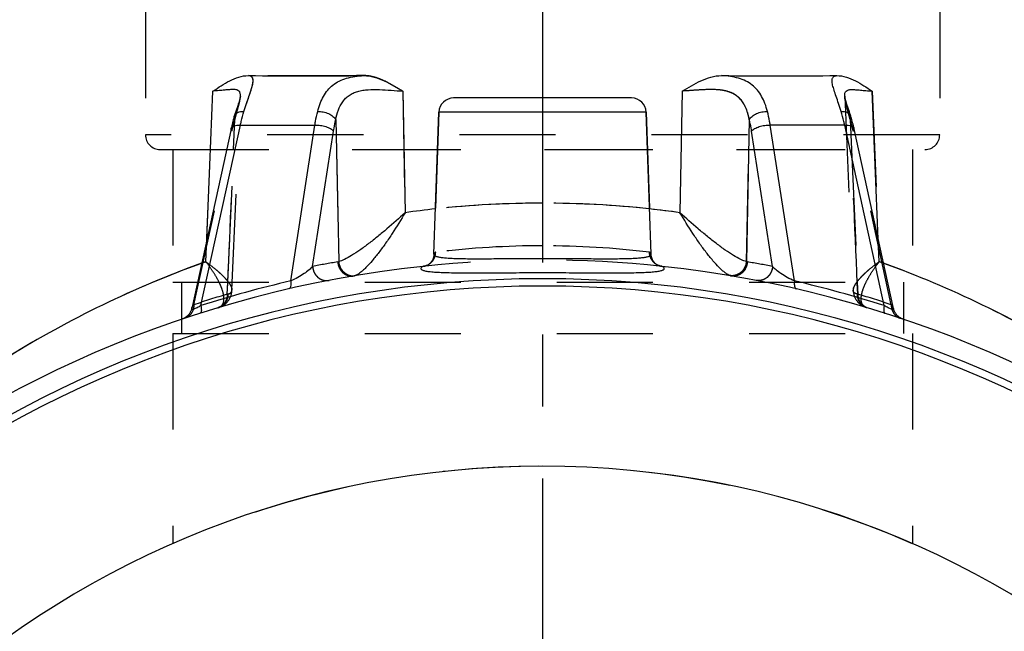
# Model space of a CAD drawing. Header units: millimetres. Extents: x 405 to 595, y 420 to 581.
# Tile 3 of 23: x 465 to 531, y 492 to 534. Entities that reach past the tile are written whole.
import ezdxf

# ---------------------------------------------------------------- set-up
doc = ezdxf.new("R2010")
doc.units = ezdxf.units.MM
doc.header["$LTSCALE"] = 65.185185
doc.linetypes.add('CENTER', pattern=[0.6, 0.375, -0.075, 0.075, -0.075])
doc.linetypes.add('HIDDEN', pattern=[0.2, 0.1, -0.1])
for name, color, linetype in [('ACHSEN_S', 7, 'CONTINUOUS'), ('FLAECHEN', 7, 'CONTINUOUS'), ('KOERPER', 7, 'CONTINUOUS'), ('KONST.EL_MIT_GEO', 7, 'CONTINUOUS')]:
    doc.layers.add(name, color=color, linetype=linetype)

msp = doc.modelspace()

# ---------------------------------------------------------------- linework, layer by layer
at = {"layer": 'ACHSEN_S', "color": 2, "linetype": 'CENTER'}
msp.add_line((500, 580.631), (500, 419.75), dxfattribs=at)
at = {"layer": 'FLAECHEN', "color": 8, "linetype": 'HIDDEN'}
for p, q in [((473.05, 534.75), (473.05, 525.75)), ((526.95, 534.75), (526.95, 525.75)), ((474.9, 524.75), (474.9, 515.75)), ((474.9, 524.75), (525.1, 524.75)), ((525.1, 524.75), (525.1, 515.75)), ((474.9, 515.75), (525.1, 515.75)), ((475.5, 515.75), (475.5, 512.25)), ((524.5, 515.75), (524.5, 512.25)), ((474.9, 512.25), (474.9, 497.992)), ((474.9, 512.25), (525.1, 512.25)), ((525.1, 512.25), (525.1, 497.992))]:
    msp.add_line(p, q, dxfattribs=at)
at = {"layer": 'FLAECHEN', "color": 7, "linetype": 'Continuous'}
for p, q in [((492.629, 517.634), (492.966, 527.285)), ((507.371, 517.634), (507.034, 527.285))]:
    msp.add_line(p, q, dxfattribs=at)
msp.add_arc((500, 440.75), 62.5, 5.50888, 174.49112, dxfattribs=at)
at = {"layer": 'KOERPER', "color": 8, "linetype": 'HIDDEN'}
for p, q in [((492.966, 527.285), (492.629, 517.634)), ((507.034, 527.285), (507.371, 517.634))]:
    msp.add_line(p, q, dxfattribs=at)
at = {"layer": 'KONST.EL_MIT_GEO', "color": 8, "linetype": 'HIDDEN'}
for p, q in [((477.154, 517.133), (477.634, 528.719)), ((490.521, 528.719), (490.674, 520.461)), ((522.366, 528.719), (522.846, 517.133)), ((478.924, 515.201), (479.497, 528.374)), ((479.414, 528.038), (479.413, 528.035)), ((479.424, 528.071), (479.423, 528.068)), ((479.433, 528.103), (479.432, 528.1)), ((479.442, 528.133), (479.441, 528.13)), ((479.45, 528.161), (479.449, 528.158)), ((479.457, 528.188), (479.456, 528.185)), ((479.464, 528.213), (479.463, 528.21)), ((479.47, 528.236), (479.469, 528.234)), ((479.475, 528.258), (479.475, 528.256)), ((479.48, 528.278), (479.479, 528.276)), ((479.484, 528.297), (479.483, 528.295)), ((479.487, 528.313), (479.487, 528.311)), ((479.49, 528.328), (479.49, 528.326)), ((479.492, 528.34), (479.492, 528.339)), ((479.494, 528.351), (479.494, 528.35)), ((479.496, 528.36), (479.495, 528.359)), ((479.497, 528.374), (479.497, 528.375)), ((520.503, 528.374), (520.503, 528.375)), ((520.503, 528.374), (521.076, 515.201)), ((520.503, 528.368), (520.503, 528.371)), ((520.504, 528.366), (520.503, 528.368)), ((520.505, 528.357), (520.505, 528.358)), ((520.506, 528.347), (520.506, 528.349)), ((520.508, 528.336), (520.508, 528.337)), ((520.511, 528.322), (520.511, 528.323)), ((520.514, 528.306), (520.514, 528.308)), ((520.518, 528.288), (520.518, 528.29)), ((520.523, 528.269), (520.522, 528.27)), ((520.528, 528.247), (520.527, 528.249)), ((520.534, 528.223), (520.533, 528.225)), ((520.54, 528.198), (520.54, 528.2)), ((520.547, 528.171), (520.547, 528.173)), ((520.555, 528.142), (520.555, 528.145)), ((520.564, 528.112), (520.563, 528.114)), ((520.573, 528.08), (520.573, 528.082)), ((520.583, 528.046), (520.583, 528.048)), ((520.643, 527.854), (520.629, 527.898)), ((479.186, 527.334), (479.186, 527.334)), ((520.823, 527.309), (520.822, 527.309)), ((479.035, 524.75), (479.123, 526.779)), ((485.97, 526.779), (486.172, 517.139)), ((513.828, 517.139), (514.03, 526.779)), ((520.877, 526.779), (520.965, 524.75)), ((476.337, 514.212), (478.919, 526.004)), ((523.663, 514.212), (521.081, 526.004)), ((526.95, 525.75), (473.05, 525.75)), ((474.05, 524.75), (525.95, 524.75)), ((478.643, 515.75), (479.035, 524.75)), ((520.965, 524.75), (521.357, 515.75)), ((477.154, 517.133), (477.217, 518.656)), ((522.846, 517.133), (522.783, 518.656)), ((492.484, 517.169), (492.484, 517.167)), ((492.5, 517.194), (492.5, 517.193)), ((492.516, 517.222), (492.515, 517.22)), ((492.532, 517.251), (492.531, 517.249)), ((492.546, 517.282), (492.546, 517.28)), ((492.56, 517.314), (492.56, 517.312)), ((492.574, 517.348), (492.573, 517.346)), ((492.586, 517.383), (492.585, 517.381)), ((492.597, 517.42), (492.596, 517.418)), ((492.607, 517.459), (492.606, 517.457)), ((492.615, 517.499), (492.614, 517.496)), ((492.621, 517.541), (492.621, 517.538)), ((492.626, 517.584), (492.626, 517.581)), ((492.629, 517.628), (492.629, 517.625)), ((507.371, 517.625), (507.371, 517.628)), ((507.374, 517.581), (507.374, 517.584)), ((507.379, 517.538), (507.379, 517.541)), ((507.386, 517.497), (507.385, 517.499)), ((507.394, 517.457), (507.393, 517.459)), ((507.404, 517.418), (507.403, 517.421)), ((507.415, 517.382), (507.414, 517.384)), ((507.427, 517.346), (507.426, 517.348)), ((507.44, 517.313), (507.439, 517.314)), ((507.454, 517.28), (507.453, 517.282)), ((507.469, 517.25), (507.468, 517.251)), ((507.484, 517.221), (507.483, 517.222)), ((507.5, 517.194), (507.499, 517.195)), ((507.516, 517.168), (507.515, 517.169)), ((492.42, 517.082), (492.419, 517.081)), ((492.436, 517.101), (492.435, 517.1)), ((492.452, 517.122), (492.451, 517.121)), ((492.468, 517.144), (492.467, 517.143)), ((507.532, 517.144), (507.531, 517.145)), ((507.548, 517.122), (507.548, 517.123)), ((507.564, 517.101), (507.564, 517.102)), ((507.58, 517.082), (507.58, 517.082)), ((507.596, 517.064), (507.595, 517.065)), ((478.608, 514.933), (478.643, 515.75)), ((478.921, 515.151), (478.924, 515.201)), ((521.357, 515.75), (521.392, 514.933)), ((478.654, 514.942), (478.608, 514.933)), ((478.649, 514.449), (478.68, 514.49)), ((478.679, 514.489), (478.709, 514.531)), ((478.708, 514.53), (478.736, 514.573)), ((478.735, 514.572), (478.761, 514.616)), ((478.76, 514.615), (478.784, 514.66)), ((478.784, 514.659), (478.806, 514.705)), ((478.806, 514.704), (478.826, 514.751)), ((478.826, 514.75), (478.844, 514.798)), ((521.174, 514.751), (521.194, 514.704)), ((521.194, 514.705), (521.216, 514.659)), ((521.216, 514.66), (521.24, 514.615)), ((521.239, 514.616), (521.265, 514.572)), ((521.264, 514.573), (521.292, 514.53)), ((521.291, 514.531), (521.321, 514.489)), ((521.32, 514.49), (521.351, 514.449)), ((521.392, 514.933), (521.346, 514.942)), ((478.007, 514.02), (478.023, 514.025)), ((478.007, 514.02), (478.007, 514.02)), ((478.02, 514.024), (478.074, 514.042)), ((478.071, 514.041), (478.124, 514.061)), ((478.121, 514.06), (478.172, 514.082)), ((478.169, 514.081), (478.219, 514.104)), ((478.217, 514.103), (478.265, 514.128)), ((478.263, 514.127), (478.31, 514.153)), ((478.308, 514.152), (478.354, 514.181)), ((478.352, 514.179), (478.396, 514.209)), ((478.394, 514.208), (478.436, 514.24)), ((478.435, 514.238), (478.476, 514.271)), ((478.474, 514.27), (478.514, 514.304)), ((478.512, 514.303), (478.55, 514.339)), ((478.549, 514.338), (478.585, 514.375)), ((478.584, 514.373), (478.618, 514.412)), ((478.617, 514.411), (478.65, 514.45)), ((521.35, 514.45), (521.383, 514.411)), ((521.382, 514.412), (521.416, 514.373)), ((521.415, 514.375), (521.451, 514.338)), ((521.45, 514.339), (521.488, 514.303)), ((521.486, 514.304), (521.526, 514.27)), ((521.524, 514.271), (521.565, 514.238)), ((521.564, 514.24), (521.606, 514.208)), ((521.604, 514.209), (521.648, 514.179)), ((521.646, 514.181), (521.692, 514.152)), ((521.69, 514.153), (521.737, 514.127)), ((521.735, 514.128), (521.783, 514.103)), ((521.781, 514.104), (521.831, 514.081)), ((521.828, 514.082), (521.879, 514.06)), ((521.876, 514.061), (521.929, 514.041)), ((521.926, 514.042), (521.98, 514.024)), ((521.977, 514.025), (521.993, 514.02)), ((521.993, 514.02), (521.993, 514.02))]:
    msp.add_line(p, q, dxfattribs=at)
at = {"layer": 'KONST.EL_MIT_GEO', "color": 7, "linetype": 'Continuous'}
for p, q in [((477.217, 518.656), (477.634, 528.719)), ((490.521, 528.719), (490.674, 520.461)), ((509.479, 528.719), (509.326, 520.461)), ((522.783, 518.656), (522.366, 528.719)), ((479.354, 527.846), (479.31, 527.711)), ((479.38, 527.928), (479.354, 527.846)), ((479.403, 528.003), (479.38, 527.928)), ((506.034, 528.25), (493.966, 528.25)), ((520.503, 528.367), (520.503, 528.375)), ((520.657, 527.811), (520.63, 527.896)), ((479.186, 527.334), (479.125, 527.145)), ((479.31, 527.711), (479.186, 527.334)), ((507.034, 527.285), (492.966, 527.285)), ((520.823, 527.309), (520.657, 527.811)), ((520.879, 527.133), (520.823, 527.309)), ((479.125, 527.145), (479.093, 527.044)), ((485.97, 526.779), (486.172, 517.139)), ((514.03, 526.779), (513.828, 517.139)), ((520.907, 527.044), (520.879, 527.133)), ((476.816, 514.154), (479.498, 526.407)), ((479.498, 526.407), (484.548, 526.407)), ((482.914, 515.826), (484.548, 526.407)), ((484.396, 516.812), (485.815, 526.004)), ((515.604, 516.812), (514.185, 526.004)), ((517.086, 515.826), (515.452, 526.407)), ((520.502, 526.407), (515.452, 526.407)), ((523.184, 514.154), (520.502, 526.407)), ((523.809, 513.967), (521.119, 526.252))]:
    msp.add_line(p, q, dxfattribs=at)
for points in [[(479.497, 528.375), (479.497, 528.374), (479.497, 528.372), (479.496, 528.367), (479.496, 528.36), (479.494, 528.351), (479.492, 528.34), (479.49, 528.328), (479.487, 528.313), (479.484, 528.297), (479.48, 528.278), (479.475, 528.258), (479.47, 528.236), (479.464, 528.213), (479.457, 528.188), (479.45, 528.161), (479.442, 528.133), (479.433, 528.103), (479.424, 528.071), (479.414, 528.038), (479.403, 528.003)], [(520.63, 527.896), (520.606, 527.974), (520.594, 528.011), (520.583, 528.046), (520.573, 528.08), (520.564, 528.112), (520.555, 528.142), (520.547, 528.171), (520.54, 528.198), (520.534, 528.223), (520.528, 528.247), (520.523, 528.269), (520.518, 528.288), (520.514, 528.306), (520.511, 528.322), (520.508, 528.336), (520.506, 528.347), (520.505, 528.357), (520.504, 528.365), (520.503, 528.367)], [(479.093, 527.044), (479.071, 526.975), (479.041, 526.874), (479.012, 526.773), (478.984, 526.67), (478.957, 526.567), (478.93, 526.463), (478.905, 526.358), (478.881, 526.252), (476.191, 513.967)], [(521.119, 526.252), (521.095, 526.358), (521.07, 526.463), (521.043, 526.567), (521.016, 526.67), (520.988, 526.773), (520.959, 526.874), (520.929, 526.975), (520.907, 527.044)], [(492.629, 517.634), (492.629, 517.625), (492.626, 517.581), (492.621, 517.538), (492.614, 517.496), (492.606, 517.457), (492.596, 517.418), (492.585, 517.381), (492.573, 517.346), (492.56, 517.312), (492.546, 517.28), (492.531, 517.249), (492.515, 517.22), (492.5, 517.193), (492.484, 517.167), (492.467, 517.143), (492.451, 517.121), (492.435, 517.1), (492.419, 517.081), (492.404, 517.063), (492.389, 517.047), (492.374, 517.033), (492.36, 517.019), (492.347, 517.007), (492.335, 516.997), (492.324, 516.987), (492.313, 516.979), (492.304, 516.972), (492.296, 516.966), (492.289, 516.961), (492.283, 516.957), (492.278, 516.954), (492.275, 516.952)], [(507.725, 516.952), (507.722, 516.954), (507.717, 516.957), (507.711, 516.961), (507.704, 516.966), (507.696, 516.972), (507.686, 516.979), (507.676, 516.988), (507.664, 516.997), (507.652, 517.008), (507.639, 517.02), (507.625, 517.033), (507.611, 517.048), (507.596, 517.064), (507.58, 517.082), (507.564, 517.101), (507.548, 517.122), (507.532, 517.144), (507.516, 517.168), (507.5, 517.194), (507.484, 517.221), (507.469, 517.25), (507.454, 517.28), (507.44, 517.313), (507.427, 517.346), (507.415, 517.382), (507.404, 517.418), (507.394, 517.457), (507.386, 517.497), (507.379, 517.538), (507.374, 517.581), (507.371, 517.625), (507.371, 517.634)], [(476.191, 513.966), (476.182, 513.93), (476.172, 513.892), (476.159, 513.854), (476.146, 513.817), (476.131, 513.78), (476.114, 513.744), (476.096, 513.708), (476.077, 513.674), (476.056, 513.64), (476.034, 513.607), (476.01, 513.575), (475.986, 513.544), (475.96, 513.514), (475.933, 513.485), (475.905, 513.457), (475.875, 513.43), (475.845, 513.404), (475.814, 513.38), (475.782, 513.356), (475.749, 513.335), (475.715, 513.314), (475.68, 513.295), (475.644, 513.277), (475.608, 513.261), (475.571, 513.246), (475.534, 513.232)], [(524.466, 513.232), (524.429, 513.246), (524.392, 513.261), (524.356, 513.277), (524.32, 513.295), (524.285, 513.314), (524.251, 513.334), (524.218, 513.356), (524.186, 513.38), (524.155, 513.404), (524.125, 513.43), (524.095, 513.457), (524.067, 513.485), (524.04, 513.514), (524.014, 513.544), (523.99, 513.575), (523.966, 513.607), (523.944, 513.64), (523.923, 513.674), (523.904, 513.708), (523.886, 513.744), (523.869, 513.78), (523.854, 513.817), (523.841, 513.854), (523.828, 513.892), (523.818, 513.93), (523.809, 513.966)]]:
    msp.add_lwpolyline(points, dxfattribs=at)
at = {"layer": 'KONST.EL_MIT_GEO', "color": 8, "linetype": 'HIDDEN'}
for points in [[(478.845, 514.798), (478.861, 514.847), (478.876, 514.895), (478.889, 514.945), (478.9, 514.996), (478.909, 515.047), (478.916, 515.099), (478.921, 515.152)], [(521.076, 515.201), (521.079, 515.151), (521.084, 515.099), (521.091, 515.047), (521.1, 514.995), (521.111, 514.945), (521.124, 514.895), (521.139, 514.846), (521.156, 514.798), (521.174, 514.75)]]:
    msp.add_lwpolyline(points, dxfattribs=at)
at = {"layer": 'KONST.EL_MIT_GEO', "color": 7, "linetype": 'Continuous'}
for centre, radius, start, end in [((493.966, 527.25), 1, 90, 178), ((506.034, 527.25), 1, 2, 90), ((500.022, 453.599), 67.513, 96.19452, 97.95906), ((499.975, 453.575), 67.536, 82.04125, 83.80528), ((500, 440.75), 76.5, 96.09582, 164.55972), ((501.067, 450.343), 70.942, 109.95151, 121.73158), ((499.076, 440.718), 77.497, 99.63649, 100.91928), ((486.024, 517.583), 0.469, 279.70284, 288.40663), ((491.774, 517.778), 0.966, 276.09618, 278.084), ((508.226, 517.778), 0.966, 261.91596, 263.90382), ((500, 440.75), 76.5, 15.44028, 83.90418), ((513.976, 517.583), 0.469, 251.59337, 260.29716), ((500.924, 440.717), 77.499, 79.08073, 80.3635), ((498.933, 450.343), 70.942, 58.26842, 70.04849), ((500, 440.75), 75.228, 15.70376, 164.29624), ((500.344, 440.312), 77.5, 102.9968, 107.67339), ((487.143, 517.039), 0.857, 271.16135, 276.48962), ((487.104, 516.699), 0.537, 279.70456, 289.10305), ((487.144, 517.031), 0.85, 276.49321, 279.17476), ((512.856, 517.031), 0.85, 260.82529, 263.50684), ((512.896, 516.699), 0.537, 250.89695, 260.29544), ((512.857, 517.039), 0.857, 263.51042, 268.83869), ((499.656, 440.312), 77.5, 72.32661, 77.0032), ((500, 440.75), 74.73, 15.12595, 164.87409)]:
    msp.add_arc(centre, radius, start, end, dxfattribs=at)
at = {"layer": 'KONST.EL_MIT_GEO', "color": 8, "linetype": 'HIDDEN'}
for centre, radius, start, end in [((521.663, 528.425), 1.162, 182.4953, 182.81235), ((521.809, 528.433), 1.308, 182.84814, 184.94347), ((474.05, 525.75), 1, 180, 270), ((525.95, 525.75), 1, 270, 360), ((500.006, 453.731), 67.379, 90.00468, 97.96098), ((500.001, 453.821), 67.289, 90.00057, 96.19716), ((499.997, 453.785), 67.325, 83.80461, 89.99777), ((499.999, 453.791), 67.32, 82.03548, 89.99886), ((500.002, 458.041), 60.175, 90.00213, 96.92526), ((499.992, 457.947), 60.268, 83.0801, 89.99251), ((500, 440.75), 76.5, 83.90418, 96.09582), ((501.052, 450.372), 70.91, 109.69525, 121.73326), ((500.483, 451.79), 69.382, 109.64703, 109.90524), ((499.076, 440.717), 77.499, 99.6365, 100.91927), ((491.774, 517.779), 0.967, 278.084, 280.07004), ((491.771, 517.784), 0.972, 280.1463, 299.88765), ((491.773, 517.778), 0.966, 299.96048, 301.26774), ((508.226, 517.777), 0.965, 238.72869, 263.9083), ((500.924, 440.718), 77.497, 79.08072, 80.36351), ((498.948, 450.372), 70.91, 58.26674, 70.30475), ((499.517, 451.79), 69.382, 70.09476, 70.35297), ((500.923, 440.716), 77.499, 106.73472, 108.496), ((499.077, 440.716), 77.499, 71.504, 73.26528), ((477.731, 514.813), 0.839, 286.73563, 289.19297), ((522.269, 514.813), 0.839, 250.80765, 253.26434), ((500, 440.75), 62.5, 66.32175, 113.67825)]:
    msp.add_arc(centre, radius, start, end, dxfattribs=at)
at = {"layer": 'KONST.EL_MIT_GEO', "color": 7, "linetype": 'Continuous'}
for points, knots in [([(477.634, 528.719), (477.82, 528.841), (478.191, 529.089), (478.764, 529.431), (479.375, 529.693), (479.816, 529.768), (480.034, 529.767)], [0, 0, 0, 0, 0.251917, 0.503705, 0.753222, 1, 1, 1, 1]), ([(479.739, 527.338), (479.794, 527.518), (479.905, 527.86), (480.07, 528.338), (480.21, 528.752), (480.301, 529.055), (480.344, 529.262), (480.359, 529.388), (480.356, 529.496), (480.335, 529.587), (480.291, 529.66), (480.223, 529.714), (480.136, 529.749), (480.07, 529.762), (480.034, 529.767)], [0, 0, 0, 0, 0.209277, 0.397527, 0.56017, 0.693049, 0.747513, 0.794016, 0.833158, 0.866362, 0.896218, 0.926317, 0.960123, 1, 1, 1, 1]), ([(480.034, 529.767), (481.312, 529.758), (483.924, 529.742), (486.535, 529.758), (487.868, 529.767)], [0, 0, 0, 0, 0.48953, 1, 1, 1, 1]), ([(484.739, 527.338), (484.785, 527.52), (484.893, 527.871), (485.116, 528.36), (485.405, 528.786), (485.768, 529.141), (486.205, 529.414), (486.708, 529.606), (487.27, 529.722), (487.664, 529.757), (487.868, 529.767)], [0, 0, 0, 0, 0.130802, 0.254021, 0.371463, 0.48643, 0.603291, 0.726282, 0.858227, 1, 1, 1, 1]), ([(487.868, 529.767), (488.106, 529.768), (488.585, 529.693), (489.257, 529.431), (489.895, 529.088), (490.311, 528.84), (490.521, 528.719)], [0, 0, 0, 0, 0.247374, 0.496759, 0.747836, 1, 1, 1, 1]), ([(509.479, 528.719), (509.689, 528.84), (510.105, 529.088), (510.743, 529.431), (511.415, 529.693), (511.894, 529.768), (512.132, 529.767)], [0, 0, 0, 0, 0.252164, 0.503241, 0.752627, 1, 1, 1, 1]), ([(515.261, 527.338), (515.215, 527.52), (515.107, 527.871), (514.884, 528.36), (514.595, 528.786), (514.232, 529.141), (513.795, 529.414), (513.292, 529.606), (512.73, 529.722), (512.336, 529.757), (512.132, 529.767)], [0, 0, 0, 0, 0.130802, 0.254021, 0.371463, 0.48643, 0.603291, 0.726282, 0.858227, 1, 1, 1, 1]), ([(512.132, 529.767), (513.465, 529.758), (516.076, 529.742), (518.688, 529.758), (519.966, 529.767)], [0, 0, 0, 0, 0.51047, 1, 1, 1, 1]), ([(520.261, 527.338), (520.206, 527.518), (520.095, 527.86), (519.93, 528.338), (519.79, 528.752), (519.699, 529.055), (519.656, 529.262), (519.641, 529.388), (519.644, 529.496), (519.665, 529.587), (519.709, 529.66), (519.777, 529.714), (519.864, 529.749), (519.93, 529.762), (519.966, 529.767)], [0, 0, 0, 0, 0.209277, 0.397527, 0.56017, 0.693049, 0.747513, 0.794016, 0.833158, 0.866362, 0.896218, 0.926317, 0.960123, 1, 1, 1, 1]), ([(519.966, 529.767), (520.184, 529.768), (520.625, 529.693), (521.236, 529.431), (521.809, 529.089), (522.18, 528.841), (522.366, 528.719)], [0, 0, 0, 0, 0.246778, 0.496295, 0.748083, 1, 1, 1, 1]), ([(479.497, 528.374), (479.499, 528.412), (479.499, 528.482), (479.483, 528.579), (479.451, 528.66), (479.38, 528.747), (479.269, 528.796), (479.143, 528.816), (478.979, 528.825), (478.739, 528.813), (478.413, 528.782), (478.039, 528.746), (477.773, 528.727), (477.634, 528.719)], [0, 0, 0, 0, 0.052021, 0.096718, 0.135784, 0.172125, 0.249834, 0.296726, 0.35026, 0.477666, 0.630526, 0.805709, 1, 1, 1, 1]), ([(485.97, 526.779), (486.013, 527.001), (486.122, 527.426), (486.363, 527.916), (486.631, 528.235), (486.87, 528.435), (487.149, 528.591), (487.461, 528.704), (487.802, 528.776), (488.294, 528.828), (488.941, 528.822), (489.726, 528.768), (490.256, 528.732), (490.521, 528.719)], [0, 0, 0, 0, 0.120092, 0.232091, 0.286379, 0.340809, 0.396689, 0.455122, 0.516678, 0.581327, 0.717829, 0.859322, 1, 1, 1, 1]), ([(514.03, 526.779), (513.987, 527.001), (513.878, 527.426), (513.637, 527.916), (513.369, 528.235), (513.13, 528.435), (512.851, 528.591), (512.539, 528.704), (512.198, 528.776), (511.706, 528.828), (511.059, 528.822), (510.274, 528.768), (509.744, 528.732), (509.479, 528.719)], [0, 0, 0, 0, 0.120092, 0.232091, 0.286379, 0.340809, 0.396689, 0.455122, 0.516678, 0.581327, 0.717829, 0.859322, 1, 1, 1, 1]), ([(520.503, 528.374), (520.501, 528.412), (520.501, 528.482), (520.517, 528.579), (520.549, 528.66), (520.62, 528.747), (520.731, 528.796), (520.857, 528.816), (521.021, 528.825), (521.261, 528.813), (521.587, 528.782), (521.961, 528.746), (522.227, 528.727), (522.366, 528.719)], [0, 0, 0, 0, 0.052021, 0.096719, 0.135785, 0.172126, 0.249834, 0.296726, 0.35026, 0.477666, 0.630526, 0.805709, 1, 1, 1, 1]), ([(479.093, 527.044), (479.108, 527.091), (479.168, 527.184), (479.318, 527.278), (479.515, 527.331), (479.661, 527.339), (479.739, 527.338)], [0, 0, 0, 0, 0.19594, 0.421331, 0.689827, 1, 1, 1, 1]), ([(479.498, 526.407), (479.515, 526.488), (479.585, 526.801), (479.668, 527.11), (479.739, 527.338)], [0, 0, 0, 0, 0.257972, 1, 1, 1, 1]), ([(484.548, 526.407), (484.561, 526.488), (484.614, 526.8), (484.681, 527.11), (484.739, 527.338)], [0, 0, 0, 0, 0.258384, 1, 1, 1, 1]), ([(484.739, 527.338), (484.864, 527.341), (485.118, 527.315), (485.473, 527.2), (485.771, 527.026), (485.923, 526.865), (485.97, 526.779)], [0, 0, 0, 0, 0.267692, 0.540507, 0.791241, 1, 1, 1, 1]), ([(514.03, 526.779), (514.077, 526.865), (514.229, 527.026), (514.527, 527.2), (514.882, 527.315), (515.136, 527.341), (515.261, 527.338)], [0, 0, 0, 0, 0.208759, 0.459493, 0.732308, 1, 1, 1, 1]), ([(515.452, 526.407), (515.439, 526.488), (515.386, 526.8), (515.319, 527.11), (515.261, 527.338)], [0, 0, 0, 0, 0.258384, 1, 1, 1, 1]), ([(520.261, 527.338), (520.339, 527.339), (520.485, 527.331), (520.682, 527.278), (520.832, 527.184), (520.892, 527.091), (520.907, 527.044)], [0, 0, 0, 0, 0.310173, 0.578669, 0.80406, 1, 1, 1, 1]), ([(520.502, 526.407), (520.485, 526.488), (520.415, 526.801), (520.332, 527.11), (520.261, 527.338)], [0, 0, 0, 0, 0.257972, 1, 1, 1, 1]), ([(485.815, 526.004), (485.826, 526.071), (485.869, 526.331), (485.923, 526.589), (485.97, 526.779)], [0, 0, 0, 0, 0.258424, 1, 1, 1, 1]), ([(514.185, 526.004), (514.174, 526.071), (514.131, 526.331), (514.077, 526.589), (514.03, 526.779)], [0, 0, 0, 0, 0.258424, 1, 1, 1, 1]), ([(478.865, 526.183), (478.869, 526.201), (478.885, 526.238), (478.928, 526.285), (478.988, 526.325), (479.097, 526.372), (479.27, 526.405), (479.418, 526.41), (479.498, 526.407)], [0, 0, 0, 0, 0.078546, 0.164881, 0.264487, 0.380148, 0.660904, 1, 1, 1, 1]), ([(484.548, 526.407), (484.674, 526.411), (484.929, 526.395), (485.288, 526.315), (485.557, 526.206), (485.725, 526.095), (485.79, 526.035), (485.815, 526.004)], [0, 0, 0, 0, 0.277638, 0.557989, 0.807067, 0.911516, 1, 1, 1, 1]), ([(514.185, 526.004), (514.21, 526.035), (514.275, 526.095), (514.443, 526.206), (514.712, 526.315), (515.071, 526.395), (515.326, 526.411), (515.452, 526.407)], [0, 0, 0, 0, 0.088484, 0.192933, 0.442011, 0.722362, 1, 1, 1, 1]), ([(520.502, 526.407), (520.582, 526.41), (520.73, 526.405), (520.903, 526.372), (521.012, 526.325), (521.072, 526.285), (521.115, 526.238), (521.131, 526.201), (521.135, 526.183)], [0, 0, 0, 0, 0.339096, 0.619852, 0.735513, 0.835119, 0.921454, 1, 1, 1, 1]), ([(490.674, 520.461), (490.27, 520.089), (489.657, 519.543), (488.826, 518.849), (488.212, 518.364), (487.621, 517.929), (487.075, 517.565), (486.655, 517.325), (486.361, 517.195), (486.232, 517.152), (486.172, 517.139)], [0, 0, 0, 0, 0.292803, 0.437552, 0.577748, 0.709781, 0.82866, 0.927778, 0.967641, 1, 1, 1, 1]), ([(490.674, 520.461), (490.395, 519.987), (489.965, 519.289), (489.362, 518.397), (488.91, 517.776), (488.465, 517.219), (488.097, 516.812), (487.813, 516.544), (487.623, 516.386), (487.449, 516.268), (487.333, 516.211), (487.279, 516.192)], [0, 0, 0, 0, 0.29972, 0.446193, 0.58678, 0.717814, 0.834419, 0.88544, 0.930492, 0.968827, 1, 1, 1, 1]), ([(512.721, 516.192), (512.667, 516.211), (512.551, 516.268), (512.377, 516.386), (512.187, 516.544), (511.903, 516.812), (511.535, 517.219), (511.09, 517.776), (510.638, 518.397), (510.035, 519.289), (509.605, 519.987), (509.326, 520.461)], [0, 0, 0, 0, 0.031173, 0.069508, 0.11456, 0.165581, 0.282186, 0.41322, 0.553807, 0.70028, 1, 1, 1, 1]), ([(513.828, 517.139), (513.768, 517.152), (513.639, 517.195), (513.345, 517.325), (512.925, 517.565), (512.379, 517.929), (511.788, 518.364), (511.174, 518.849), (510.343, 519.543), (509.73, 520.089), (509.326, 520.461)], [0, 0, 0, 0, 0.032359, 0.072222, 0.17134, 0.290219, 0.422252, 0.562448, 0.707197, 1, 1, 1, 1]), ([(492.629, 517.634), (492.627, 517.572), (492.737, 517.514), (492.848, 517.479), (492.945, 517.456), (493.057, 517.435), (493.241, 517.409), (493.511, 517.383), (493.881, 517.362), (494.311, 517.348), (494.795, 517.339), (495.33, 517.336), (496.129, 517.337), (497.21, 517.343), (498.578, 517.352), (499.52, 517.355), (500, 517.355)], [0, 0, 0, 0, 0.025069, 0.036145, 0.049376, 0.064791, 0.082392, 0.124067, 0.174122, 0.232127, 0.297544, 0.369748, 0.448039, 0.619794, 0.806173, 1, 1, 1, 1]), ([(500, 517.355), (500.48, 517.355), (501.422, 517.352), (502.79, 517.343), (503.871, 517.337), (504.67, 517.336), (505.205, 517.339), (505.689, 517.348), (506.119, 517.362), (506.489, 517.383), (506.759, 517.409), (506.943, 517.435), (507.055, 517.456), (507.152, 517.479), (507.263, 517.514), (507.373, 517.572), (507.371, 517.634)], [0, 0, 0, 0, 0.193827, 0.380206, 0.551961, 0.630252, 0.702455, 0.767873, 0.825878, 0.875933, 0.917608, 0.935209, 0.950624, 0.963855, 0.974931, 1, 1, 1, 1]), ([(484.396, 516.812), (484.324, 516.727), (484.138, 516.557), (483.805, 516.309), (483.391, 516.054), (483.082, 515.897), (482.914, 515.826)], [0, 0, 0, 0, 0.186466, 0.420115, 0.695636, 1, 1, 1, 1]), ([(484.396, 516.812), (484.405, 516.671), (484.478, 516.391), (484.696, 516.106), (484.924, 515.95), (485.113, 515.874), (485.311, 515.843), (485.444, 515.853), (485.509, 515.865)], [0, 0, 0, 0, 0.258225, 0.51207, 0.636669, 0.759193, 0.880056, 1, 1, 1, 1]), ([(486.103, 517.122), (486.111, 516.982), (486.182, 516.705), (486.395, 516.422), (486.618, 516.265), (486.803, 516.187), (486.998, 516.153), (487.13, 516.16), (487.194, 516.171)], [0, 0, 0, 0, 0.25825, 0.511983, 0.636543, 0.759071, 0.879981, 1, 1, 1, 1]), ([(486.172, 517.139), (486.183, 517.011), (486.25, 516.757), (486.439, 516.49), (486.637, 516.331), (486.854, 516.215), (487.04, 516.179), (487.16, 516.182)], [0, 0, 0, 0, 0.256454, 0.510971, 0.636455, 0.759943, 1, 1, 1, 1]), ([(491.861, 516.816), (491.838, 516.802), (491.8, 516.775), (491.756, 516.732), (491.734, 516.686), (491.743, 516.64), (491.78, 516.603), (491.838, 516.571), (491.918, 516.541), (492.071, 516.501), (492.321, 516.463), (492.689, 516.429), (493.143, 516.404), (493.906, 516.382), (495.031, 516.375), (496.547, 516.381), (498.23, 516.39), (499.4, 516.393), (500, 516.393)], [0, 0, 0, 0, 0.009351, 0.016405, 0.021668, 0.026319, 0.031949, 0.039557, 0.049556, 0.062111, 0.095077, 0.138491, 0.192024, 0.255149, 0.407317, 0.588073, 0.788871, 1, 1, 1, 1]), ([(500, 516.393), (500.6, 516.393), (501.77, 516.39), (503.453, 516.381), (504.969, 516.375), (506.094, 516.382), (506.857, 516.404), (507.311, 516.429), (507.679, 516.463), (507.929, 516.501), (508.082, 516.541), (508.162, 516.571), (508.22, 516.603), (508.257, 516.64), (508.266, 516.686), (508.244, 516.732), (508.2, 516.775), (508.162, 516.802), (508.139, 516.816)], [0, 0, 0, 0, 0.211129, 0.411927, 0.592683, 0.744851, 0.807976, 0.861509, 0.904923, 0.937889, 0.950444, 0.960443, 0.968051, 0.973681, 0.978332, 0.983595, 0.990649, 1, 1, 1, 1]), ([(513.897, 517.122), (513.889, 516.982), (513.818, 516.705), (513.605, 516.422), (513.382, 516.265), (513.197, 516.187), (513.002, 516.153), (512.87, 516.16), (512.806, 516.171)], [0, 0, 0, 0, 0.25825, 0.511983, 0.636543, 0.759071, 0.879981, 1, 1, 1, 1]), ([(513.828, 517.139), (513.817, 517.011), (513.75, 516.757), (513.561, 516.49), (513.363, 516.331), (513.146, 516.215), (512.96, 516.179), (512.84, 516.182)], [0, 0, 0, 0, 0.256454, 0.510971, 0.636455, 0.759943, 1, 1, 1, 1]), ([(515.604, 516.812), (515.595, 516.671), (515.522, 516.391), (515.304, 516.106), (515.076, 515.95), (514.887, 515.874), (514.689, 515.843), (514.556, 515.853), (514.491, 515.865)], [0, 0, 0, 0, 0.258225, 0.51207, 0.636669, 0.759193, 0.880056, 1, 1, 1, 1]), ([(517.086, 515.826), (516.918, 515.897), (516.609, 516.054), (516.195, 516.309), (515.862, 516.557), (515.676, 516.727), (515.604, 516.812)], [0, 0, 0, 0, 0.304364, 0.579885, 0.813534, 1, 1, 1, 1]), ([(482.914, 515.826), (482.919, 515.756), (482.923, 515.631), (482.909, 515.483), (482.883, 515.39), (482.86, 515.341), (482.832, 515.306), (482.807, 515.293), (482.795, 515.29)], [0, 0, 0, 0, 0.36431, 0.65468, 0.768589, 0.861639, 0.936524, 1, 1, 1, 1]), ([(517.086, 515.826), (517.081, 515.756), (517.077, 515.631), (517.091, 515.483), (517.117, 515.39), (517.14, 515.341), (517.168, 515.306), (517.193, 515.293), (517.205, 515.29)], [0, 0, 0, 0, 0.364311, 0.654681, 0.768589, 0.861639, 0.936524, 1, 1, 1, 1]), ([(476.816, 514.154), (476.73, 514.101), (476.605, 514.027), (476.442, 513.947), (476.343, 513.908), (476.273, 513.891), (476.231, 513.892), (476.21, 513.898), (476.196, 513.91), (476.186, 513.933), (476.188, 513.953), (476.191, 513.966)], [0, 0, 0, 0, 0.405935, 0.585934, 0.733115, 0.836927, 0.872966, 0.900799, 0.923867, 0.946314, 1, 1, 1, 1]), ([(476.816, 514.154), (476.827, 514.088), (476.84, 513.992), (476.846, 513.872), (476.844, 513.799), (476.837, 513.738), (476.823, 513.691), (476.804, 513.656), (476.785, 513.642), (476.775, 513.639)], [0, 0, 0, 0, 0.37503, 0.533662, 0.670297, 0.783793, 0.874215, 0.943922, 1, 1, 1, 1]), ([(523.184, 514.154), (523.173, 514.088), (523.16, 513.992), (523.154, 513.872), (523.156, 513.799), (523.163, 513.738), (523.177, 513.691), (523.196, 513.656), (523.215, 513.642), (523.225, 513.639)], [0, 0, 0, 0, 0.37503, 0.533662, 0.670297, 0.783793, 0.874215, 0.943922, 1, 1, 1, 1]), ([(523.809, 513.966), (523.812, 513.953), (523.814, 513.933), (523.804, 513.91), (523.79, 513.898), (523.769, 513.892), (523.727, 513.891), (523.657, 513.908), (523.558, 513.947), (523.395, 514.027), (523.27, 514.101), (523.184, 514.154)], [0, 0, 0, 0, 0.053686, 0.076132, 0.099201, 0.127034, 0.163074, 0.266886, 0.414067, 0.594065, 1, 1, 1, 1])]:
    msp.add_open_spline(points, degree=3, knots=knots, dxfattribs=at)
at = {"layer": 'KONST.EL_MIT_GEO', "color": 8, "linetype": 'HIDDEN'}
for points, knots in [([(479.739, 527.338), (479.794, 527.518), (479.905, 527.86), (480.07, 528.338), (480.21, 528.752), (480.301, 529.055), (480.344, 529.262), (480.359, 529.388), (480.356, 529.496), (480.335, 529.587), (480.291, 529.66), (480.223, 529.714), (480.136, 529.749), (480.07, 529.762), (480.034, 529.767)], [0, 0, 0, 0, 0.209277, 0.397527, 0.56017, 0.693049, 0.747513, 0.794016, 0.833158, 0.866362, 0.896218, 0.926317, 0.960123, 1, 1, 1, 1]), ([(487.868, 529.767), (486.535, 529.758), (483.924, 529.742), (481.312, 529.758), (480.034, 529.767)], [0, 0, 0, 0, 0.51047, 1, 1, 1, 1]), ([(490.521, 528.719), (490.311, 528.84), (489.895, 529.088), (489.257, 529.431), (488.585, 529.693), (488.106, 529.768), (487.868, 529.767)], [0, 0, 0, 0, 0.252164, 0.503241, 0.752626, 1, 1, 1, 1]), ([(514.03, 526.779), (513.987, 527.001), (513.878, 527.426), (513.637, 527.916), (513.369, 528.235), (513.13, 528.435), (512.851, 528.591), (512.539, 528.704), (512.198, 528.776), (511.706, 528.828), (511.059, 528.822), (510.274, 528.768), (509.744, 528.732), (509.479, 528.719)], [0, 0, 0, 0, 0.120092, 0.232091, 0.286379, 0.340809, 0.396689, 0.455122, 0.516678, 0.581327, 0.717829, 0.859322, 1, 1, 1, 1]), ([(479.123, 526.779), (479.165, 526.938), (479.246, 527.241), (479.363, 527.668), (479.455, 528.04), (479.493, 528.271), (479.497, 528.374)], [0, 0, 0, 0, 0.300068, 0.573576, 0.810377, 1, 1, 1, 1]), ([(520.877, 526.779), (520.835, 526.938), (520.754, 527.241), (520.637, 527.668), (520.545, 528.04), (520.507, 528.271), (520.503, 528.374)], [0, 0, 0, 0, 0.300068, 0.573576, 0.810377, 1, 1, 1, 1]), ([(520.877, 526.779), (520.837, 526.93), (520.759, 527.22), (520.647, 527.63), (520.556, 527.991), (520.515, 528.217), (520.506, 528.32)], [0, 0, 0, 0, 0.295695, 0.566975, 0.804924, 1, 1, 1, 1]), ([(478.919, 526.004), (478.933, 526.071), (478.993, 526.332), (479.064, 526.59), (479.123, 526.779)], [0, 0, 0, 0, 0.257929, 1, 1, 1, 1]), ([(479.123, 526.779), (479.102, 526.822), (479.073, 526.91), (479.08, 527.003), (479.093, 527.044)], [0, 0, 0, 0, 0.528064, 1, 1, 1, 1]), ([(520.877, 526.779), (520.898, 526.822), (520.927, 526.91), (520.92, 527.003), (520.907, 527.044)], [0, 0, 0, 0, 0.528064, 1, 1, 1, 1]), ([(521.081, 526.004), (521.067, 526.071), (521.007, 526.332), (520.936, 526.59), (520.877, 526.779)], [0, 0, 0, 0, 0.25793, 1, 1, 1, 1]), ([(478.919, 526.004), (478.898, 526.032), (478.864, 526.088), (478.859, 526.155), (478.865, 526.183)], [0, 0, 0, 0, 0.546869, 1, 1, 1, 1]), ([(521.081, 526.004), (521.102, 526.032), (521.136, 526.088), (521.141, 526.155), (521.135, 526.183)], [0, 0, 0, 0, 0.546869, 1, 1, 1, 1]), ([(492.275, 516.952), (492.414, 517.037), (492.653, 517.282), (492.743, 517.612), (492.747, 517.776)], [0, 0, 0, 0, 0.497896, 1, 1, 1, 1]), ([(492.747, 517.776), (492.729, 517.764), (492.698, 517.741), (492.653, 517.698), (492.63, 517.658), (492.629, 517.634)], [0, 0, 0, 0, 0.333296, 0.605612, 1, 1, 1, 1]), ([(507.725, 516.952), (507.586, 517.037), (507.347, 517.282), (507.257, 517.612), (507.253, 517.776)], [0, 0, 0, 0, 0.497896, 1, 1, 1, 1]), ([(507.253, 517.776), (507.257, 517.612), (507.347, 517.282), (507.586, 517.037), (507.725, 516.952)], [0, 0, 0, 0, 0.502104, 1, 1, 1, 1]), ([(507.371, 517.634), (507.37, 517.658), (507.347, 517.698), (507.302, 517.741), (507.271, 517.764), (507.253, 517.776)], [0, 0, 0, 0, 0.394388, 0.666704, 1, 1, 1, 1]), ([(477.154, 517.133), (477.403, 516.953), (477.753, 516.681), (478.174, 516.304), (478.433, 516.046), (478.643, 515.804), (478.799, 515.583), (478.898, 515.387), (478.926, 515.257), (478.924, 515.201)], [0, 0, 0, 0, 0.34407, 0.496708, 0.633945, 0.753976, 0.855214, 0.936807, 1, 1, 1, 1]), ([(478.007, 514.02), (478.051, 514.034), (478.136, 514.07), (478.241, 514.155), (478.318, 514.268), (478.365, 514.404), (478.385, 514.561), (478.377, 514.807), (478.298, 515.156), (478.122, 515.607), (477.868, 516.097), (477.542, 516.615), (477.29, 516.959), (477.154, 517.133)], [0, 0, 0, 0, 0.038917, 0.075382, 0.111978, 0.151058, 0.194291, 0.24263, 0.355792, 0.490673, 0.644973, 0.815766, 1, 1, 1, 1]), ([(484.396, 516.812), (484.405, 516.671), (484.478, 516.391), (484.696, 516.106), (484.924, 515.95), (485.113, 515.874), (485.311, 515.843), (485.444, 515.853), (485.509, 515.865)], [0, 0, 0, 0, 0.258225, 0.51207, 0.636669, 0.759193, 0.880056, 1, 1, 1, 1]), ([(486.103, 517.122), (486.111, 516.982), (486.182, 516.705), (486.395, 516.422), (486.618, 516.265), (486.803, 516.187), (486.998, 516.153), (487.13, 516.16), (487.194, 516.171)], [0, 0, 0, 0, 0.25825, 0.511983, 0.636543, 0.759071, 0.879981, 1, 1, 1, 1]), ([(513.828, 517.139), (513.816, 517), (513.739, 516.725), (513.522, 516.446), (513.297, 516.289), (513.111, 516.212), (512.916, 516.176), (512.785, 516.182), (512.721, 516.192)], [0, 0, 0, 0, 0.257095, 0.511579, 0.636729, 0.759674, 0.880582, 1, 1, 1, 1]), ([(513.897, 517.122), (513.889, 516.982), (513.818, 516.705), (513.605, 516.422), (513.382, 516.265), (513.197, 516.187), (513.002, 516.153), (512.87, 516.16), (512.806, 516.171)], [0, 0, 0, 0, 0.25825, 0.511983, 0.636543, 0.759071, 0.879981, 1, 1, 1, 1]), ([(515.604, 516.812), (515.595, 516.671), (515.522, 516.391), (515.304, 516.106), (515.076, 515.95), (514.887, 515.874), (514.689, 515.843), (514.556, 515.853), (514.491, 515.865)], [0, 0, 0, 0, 0.258225, 0.51207, 0.636669, 0.759193, 0.880056, 1, 1, 1, 1]), ([(522.846, 517.133), (522.597, 516.953), (522.247, 516.681), (521.826, 516.304), (521.567, 516.046), (521.357, 515.804), (521.201, 515.583), (521.102, 515.387), (521.074, 515.257), (521.076, 515.201)], [0, 0, 0, 0, 0.34407, 0.496708, 0.633945, 0.753976, 0.855214, 0.936807, 1, 1, 1, 1]), ([(521.993, 514.02), (521.949, 514.034), (521.864, 514.07), (521.759, 514.155), (521.682, 514.268), (521.635, 514.404), (521.615, 514.561), (521.623, 514.807), (521.702, 515.156), (521.878, 515.607), (522.132, 516.097), (522.458, 516.615), (522.71, 516.959), (522.846, 517.133)], [0, 0, 0, 0, 0.038917, 0.075382, 0.111978, 0.151058, 0.194291, 0.24263, 0.355792, 0.490673, 0.644973, 0.815766, 1, 1, 1, 1]), ([(478.654, 514.942), (478.693, 514.951), (478.765, 514.972), (478.855, 515.028), (478.911, 515.108), (478.923, 515.17), (478.924, 515.201)], [0, 0, 0, 0, 0.298858, 0.546801, 0.769603, 1, 1, 1, 1]), ([(521.346, 514.942), (521.307, 514.951), (521.235, 514.972), (521.145, 515.028), (521.089, 515.108), (521.077, 515.17), (521.076, 515.201)], [0, 0, 0, 0, 0.298858, 0.546801, 0.769603, 1, 1, 1, 1]), ([(478.608, 514.933), (478.609, 514.829), (478.582, 514.623), (478.451, 514.345), (478.243, 514.127), (478.065, 514.038), (477.973, 514.01)], [0, 0, 0, 0, 0.259186, 0.511955, 0.758084, 1, 1, 1, 1]), ([(478.654, 514.942), (478.654, 514.839), (478.625, 514.633), (478.491, 514.355), (478.28, 514.138), (478.1, 514.048), (478.007, 514.02)], [0, 0, 0, 0, 0.257743, 0.510056, 0.75679, 1, 1, 1, 1]), ([(478.654, 514.942), (478.654, 514.839), (478.625, 514.633), (478.491, 514.355), (478.28, 514.138), (478.1, 514.048), (478.007, 514.02)], [0, 0, 0, 0, 0.257743, 0.510056, 0.75679, 1, 1, 1, 1]), ([(478.608, 514.933), (478.609, 514.833), (478.583, 514.633), (478.461, 514.361), (478.264, 514.145), (478.095, 514.052), (478.007, 514.021)], [0, 0, 0, 0, 0.258971, 0.511775, 0.758079, 1, 1, 1, 1]), ([(521.346, 514.942), (521.346, 514.839), (521.375, 514.633), (521.509, 514.355), (521.72, 514.138), (521.9, 514.048), (521.993, 514.02)], [0, 0, 0, 0, 0.257743, 0.510056, 0.75679, 1, 1, 1, 1]), ([(521.346, 514.942), (521.346, 514.839), (521.375, 514.633), (521.509, 514.355), (521.72, 514.138), (521.9, 514.048), (521.993, 514.02)], [0, 0, 0, 0, 0.257743, 0.510056, 0.75679, 1, 1, 1, 1]), ([(521.392, 514.933), (521.391, 514.829), (521.418, 514.623), (521.549, 514.345), (521.757, 514.127), (521.935, 514.038), (522.027, 514.01)], [0, 0, 0, 0, 0.259186, 0.511955, 0.758084, 1, 1, 1, 1]), ([(476.337, 514.212), (476.339, 514.111), (476.314, 513.91), (476.19, 513.637), (475.992, 513.42), (475.821, 513.328), (475.731, 513.298)], [0, 0, 0, 0, 0.25921, 0.51191, 0.758023, 1, 1, 1, 1]), ([(476.191, 513.966), (476.195, 513.983), (476.21, 514.022), (476.257, 514.106), (476.303, 514.168), (476.337, 514.212)], [0, 0, 0, 0, 0.189461, 0.423666, 1, 1, 1, 1]), ([(523.663, 514.212), (523.661, 514.111), (523.686, 513.91), (523.81, 513.637), (524.008, 513.42), (524.179, 513.328), (524.269, 513.298)], [0, 0, 0, 0, 0.25921, 0.51191, 0.758023, 1, 1, 1, 1]), ([(523.809, 513.966), (523.805, 513.983), (523.79, 514.022), (523.743, 514.106), (523.697, 514.168), (523.663, 514.212)], [0, 0, 0, 0, 0.189461, 0.423666, 1, 1, 1, 1])]:
    msp.add_open_spline(points, degree=3, knots=knots, dxfattribs=at)
for points in [[(478.608, 514.933), (478.78, 518.882), (478.951, 522.83), (479.123, 526.779)], [(521.392, 514.933), (521.22, 518.882), (521.049, 522.83), (520.877, 526.779)], [(487.16, 516.182), (487.2, 516.183), (487.24, 516.186), (487.279, 516.192)]]:
    msp.add_open_spline(points, degree=3, dxfattribs=at)
at = {"layer": 'KONST.EL_MIT_GEO', "color": 7, "linetype": 'Continuous'}
for points in [[(492.275, 516.952), (492.164, 516.885), (492.038, 516.84), (491.91, 516.822)], [(508.09, 516.822), (507.962, 516.84), (507.836, 516.885), (507.725, 516.952)]]:
    msp.add_open_spline(points, degree=3, dxfattribs=at)

doc.saveas('drawing.dxf')
